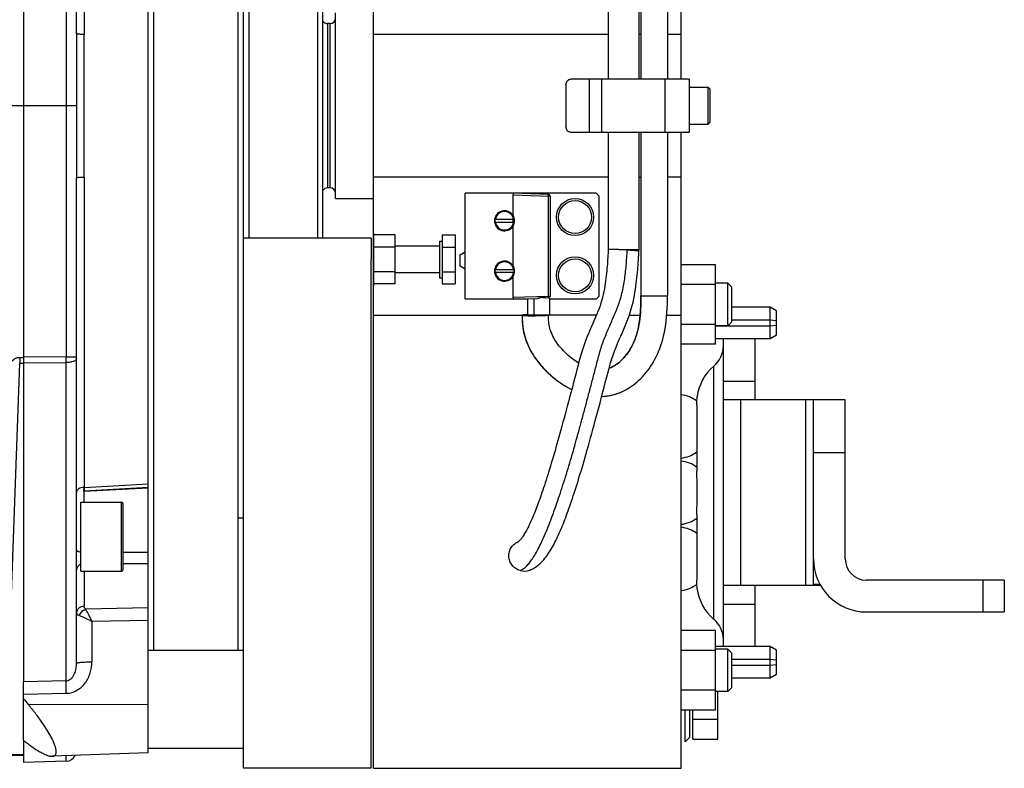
# Model space of a CAD drawing. Extents: x -849 to 1181, y 8 to 1248.
# Tile 14 of 35: x -170 to 15, y 551 to 692. Entities that reach past the tile are written whole.
import ezdxf

# ---------------------------------------------------------------- set-up
doc = ezdxf.new("R2010")
doc.units = 0
doc.header["$LTSCALE"] = 65.395
doc.layers.get('0').update_dxf_attribs({"linetype": 'CONTINUOUS'})

msp = doc.modelspace()

# ---------------------------------------------------------------- linework, layer by layer
at = {"color": 6, "linetype": 'CONTINUOUS'}
for p, q in [((-128.23, 551.04), (-128.23, 801.04)), ((-103.68, 551.04), (-103.68, 801.04)), ((-45.68, 681.04), (-45.68, 801.04)), ((-146.23, 553.93), (-146.23, 798.15)), ((-53.27, 790.54), (-53.27, 681.04)), ((-48.27, 790.54), (-48.27, 681.04)), ((-145.23, 778.79), (-145.23, 573.29)), ((-129.23, 573.29), (-129.23, 778.79)), ((-159.73, 689.67), (-159.73, 769.17)), ((-59.43, 763.84), (-59.43, 681.04)), ((-53.63, 763.84), (-53.63, 681.04)), ((-114.23, 651.04), (-114.23, 701.04)), ((-113.23, 651.04), (-113.23, 701.04)), ((-111.88, 691.54), (-112.38, 691.54)), ((-67.39, 680.04), (-67.39, 672.04)), ((-44.18, 681.04), (-66.53, 681.04)), ((-44.18, 681.04), (-44.18, 671.04)), ((-44.18, 679.54), (-40.58, 679.54)), ((-40.18, 679.14), (-40.58, 679.54)), ((-40.58, 672.54), (-40.58, 679.54)), ((-40.18, 672.94), (-40.18, 679.14)), ((-159.74, 676.04), (-196.23, 676.04)), ((-44.18, 672.54), (-40.58, 672.54)), ((-40.18, 672.94), (-40.58, 672.54)), ((-66.53, 671.04), (-44.18, 671.04)), ((-59.43, 671.04), (-59.43, 648.91)), ((-53.63, 671.04), (-53.63, 648.84)), ((-53.27, 671.04), (-53.27, 640.19)), ((-48.27, 671.04), (-48.27, 640.19)), ((-45.68, 551.04), (-45.68, 671.04)), ((-159.73, 570.86), (-159.73, 662.41)), ((-111.88, 660.54), (-112.38, 660.54)), ((-61.68, 659.54), (-86.38, 659.54)), ((-86.38, 639.54), (-86.38, 659.54)), ((-70.67, 659.31), (-77.38, 659.54)), ((-61.68, 659.54), (-61.18, 659.04)), ((-110.88, 658.54), (-103.68, 658.54)), ((-77.38, 655.36), (-77.38, 659.24)), ((-70.38, 659.01), (-70.38, 640.07)), ((-77.38, 645.86), (-77.38, 653.32)), ((-104.13, 651.04), (-128.23, 651.04)), ((-99.63, 651.66), (-103.63, 651.66)), ((-99.63, 642.42), (-99.63, 651.66)), ((-91.28, 650.49), (-90.78, 650.49)), ((-91.28, 650.49), (-91.28, 643.59)), ((-90.78, 651.66), (-88.28, 651.66)), ((-90.78, 651.66), (-90.78, 642.42)), ((-99.63, 649.35), (-103.63, 649.35)), ((-91.28, 649.54), (-99.63, 649.54)), ((-90.78, 649.35), (-88.28, 649.35)), ((-104.13, 551.04), (-104.13, 647.04)), ((-99.63, 644.73), (-103.63, 644.73)), ((-91.28, 644.54), (-99.63, 644.54)), ((-90.78, 644.73), (-88.28, 644.73)), ((-39.18, 646.05), (-45.68, 646.05)), ((-39.18, 631.03), (-39.18, 646.05)), ((-91.28, 643.59), (-90.78, 643.59)), ((-77.38, 639.84), (-77.38, 643.82)), ((-99.63, 642.42), (-103.63, 642.42)), ((-90.78, 642.42), (-88.28, 642.42)), ((-39.18, 642.29), (-45.68, 642.29)), ((-36.88, 642.54), (-39.18, 642.54)), ((-36.13, 641.79), (-36.88, 642.54)), ((-36.88, 634.54), (-36.88, 642.54)), ((-36.13, 635.29), (-36.13, 641.79)), ((-74.68, 639.54), (-86.38, 639.54)), ((-77.38, 639.54), (-72.75, 639.7)), ((-74.68, 639.63), (-74.68, 636.54)), ((-73.48, 639.68), (-73.48, 636.54)), ((-70.48, 639.85), (-70.48, 636.54)), ((-61.68, 639.54), (-70.48, 639.54)), ((-61.18, 640.04), (-61.68, 639.54)), ((-53.19, 640.19), (-48.27, 640.19)), ((-28.88, 638.04), (-36.13, 638.04)), ((-27.68, 637.35), (-28.88, 638.04)), ((-28.88, 632.04), (-28.88, 638.04)), ((-27.68, 635.44), (-27.68, 637.35)), ((-36.13, 635.29), (-36.88, 634.54)), ((-39.18, 634.79), (-45.68, 634.79)), ((-36.88, 634.54), (-39.18, 634.54)), ((-27.68, 632.73), (-27.68, 634.64)), ((-28.88, 632.04), (-39.18, 632.04)), ((-37.71, 574.04), (-37.71, 632.04)), ((-31.71, 620.54), (-31.71, 632.04)), ((-27.68, 632.73), (-28.88, 632.04)), ((-39.18, 631.03), (-45.68, 631.03)), ((-14.71, 620.54), (-37.71, 620.54)), ((-20.71, 585.54), (-20.71, 620.54)), ((-14.71, 590.54), (-14.71, 620.54)), ((-42.71, 619.53), (-42.71, 607.18)), ((-43, 608.04), (-42.71, 608.04)), ((-158.32, 603.31), (-146.23, 603.98)), ((-158.31, 603.9), (-158.29, 603.9)), ((-158.93, 601.22), (-151.23, 601.22)), ((-42.71, 598.9), (-42.71, 586.55)), ((-43, 598.04), (-42.71, 598.04)), ((-158.93, 588.22), (-151.23, 588.22)), ((-19.37, 585.54), (-37.71, 585.54)), ((-31.71, 574.04), (-31.71, 585.54)), ((15.29, 586.54), (-10.71, 586.54)), ((15.29, 586.54), (15.29, 580.54)), ((-10.71, 580.54), (15.29, 580.54)), ((-39.18, 577.05), (-45.68, 577.05)), ((-39.18, 562.03), (-39.18, 577.05)), ((-28.88, 574.04), (-39.18, 574.04)), ((-27.68, 573.35), (-28.88, 574.04)), ((-28.88, 568.04), (-28.88, 574.04)), ((-128.23, 573.29), (-146.23, 573.29)), ((-39.18, 573.29), (-45.68, 573.29)), ((-36.88, 573.54), (-39.18, 573.54)), ((-36.13, 572.79), (-36.88, 573.54)), ((-36.88, 565.54), (-36.88, 573.54)), ((-36.13, 566.29), (-36.13, 572.79)), ((-27.68, 571.44), (-27.68, 573.35)), ((-27.68, 568.73), (-27.68, 570.64)), ((-27.68, 568.73), (-28.88, 568.04)), ((-169.73, 556.31), (-169.73, 567.38)), ((-28.88, 568.04), (-36.13, 568.04)), ((-39.18, 565.79), (-45.68, 565.79)), ((-36.88, 565.54), (-39.18, 565.54)), ((-38.78, 556.53), (-38.78, 565.54)), ((-36.13, 566.29), (-36.88, 565.54)), ((-39.18, 562.03), (-45.68, 562.03)), ((-43.48, 560.29), (-38.78, 560.29)), ((-44.88, 556.04), (-44.08, 556.84)), ((-43.48, 556.53), (-38.78, 556.53)), ((-169.73, 553.56), (-169.73, 552.11)), ((-146.23, 553.93), (-164.3, 553.3)), ((-128.23, 554.79), (-146.23, 554.79)), ((-161.66, 552.39), (-169.73, 552.11)), ((-104.13, 551.04), (-128.23, 551.04)), ((-103.68, 551.04), (-45.68, 551.04))]:
    msp.add_line(p, q, dxfattribs=at)
at = {"color": 2, "linetype": 'CONTINUOUS'}
for p, q in [((-169.73, 768.04), (-169.73, 567.38)), ((-110.88, 658.54), (-110.88, 693.54)), ((-103.68, 689.54), (-59.43, 689.54)), ((-53.27, 689.54), (-53.63, 689.54)), ((-48.27, 689.54), (-45.68, 689.54)), ((-59.43, 662.54), (-103.68, 662.54)), ((-53.63, 662.54), (-53.27, 662.54)), ((-45.68, 662.54), (-48.27, 662.54)), ((-77.38, 659.54), (-77.38, 659.24)), ((-61.18, 659.04), (-61.18, 640.04)), ((-80.76, 654.59), (-80.8, 654.59)), ((-80.8, 654.09), (-80.76, 654.09)), ((-77.26, 654.59), (-80.71, 654.59)), ((-80.71, 654.09), (-77.26, 654.09)), ((-77.38, 655.02), (-77.38, 655.14)), ((-77.38, 654.09), (-77.38, 654.59)), ((-77.17, 654.59), (-77.21, 654.59)), ((-77.21, 654.09), (-77.17, 654.09)), ((-103.63, 642.04), (-103.63, 652.04)), ((-77.38, 653.54), (-77.38, 653.66)), ((-104.13, 651.04), (-104.13, 647.04)), ((-88.28, 651.66), (-88.28, 642.42)), ((-87.34, 647.91), (-86.38, 648.46)), ((-53.63, 648.84), (-55.7, 648.84)), ((-87.34, 645.77), (-87.34, 647.91)), ((-86.38, 645.22), (-87.34, 645.77)), ((-77.17, 645.09), (-80.8, 645.09)), ((-77.17, 644.59), (-80.8, 644.59)), ((-77.38, 645.52), (-77.38, 645.64)), ((-77.38, 644.04), (-77.38, 644.16)), ((-77.38, 639.84), (-77.38, 639.54)), ((-70.67, 639.77), (-71.13, 639.76)), ((-70.38, 640.07), (-70.67, 640.07)), ((-53.19, 640.19), (-53.27, 640.19)), ((-103.68, 636.54), (-75.65, 636.54)), ((-75.68, 636.52), (-75.68, 636.52)), ((-61.66, 636.54), (-74.68, 636.54)), ((-55.44, 636.54), (-53.4, 636.54)), ((-48.38, 636.54), (-45.68, 636.54)), ((-28.88, 635.56), (-36.13, 635.56)), ((-27.68, 635.44), (-28.88, 635.56)), ((-27.68, 634.64), (-27.68, 635.44)), ((-39.18, 634.52), (-28.88, 634.52)), ((-28.88, 634.52), (-27.68, 634.64)), ((-158.32, 603.31), (-158.29, 604.03)), ((-158.31, 603.9), (-158.31, 603.42)), ((-158.31, 603.5), (-158.3, 603.6)), ((-158.31, 603.36), (-158.31, 603.39)), ((-158.31, 601.22), (-158.31, 603.31)), ((-42.64, 603.04), (-42.64, 603.16)), ((-158.93, 588.22), (-158.93, 601.22)), ((-128.23, 598.26), (-129.23, 598.26)), ((-28.88, 571.56), (-36.13, 571.56)), ((-36.13, 570.52), (-28.88, 570.52)), ((-27.68, 571.44), (-28.88, 571.56)), ((-28.88, 570.52), (-27.68, 570.64)), ((-27.68, 570.64), (-27.68, 571.44)), ((-44.88, 556.04), (-44.88, 562.03)), ((-44.08, 562.03), (-44.08, 556.84)), ((-43.48, 556.53), (-43.48, 562.03)), ((-169.73, 556.31), (-169.73, 553.56)), ((-169.73, 553.56), (-174.51, 553.56)), ((-174.51, 553.54), (-169.73, 553.54))]:
    msp.add_line(p, q, dxfattribs=at)
at = {"color": 9, "linetype": 'CONTINUOUS'}
for p, q in [((-158.29, 748.05), (-158.29, 689.49)), ((-161.66, 723.43), (-161.66, 628.64)), ((-127.23, 701.04), (-127.23, 651.04)), ((-112.38, 691.54), (-112.38, 660.54)), ((-111.88, 660.54), (-111.88, 691.54)), ((-62.97, 671.04), (-62.97, 681.04)), ((-60.72, 681.04), (-60.72, 671.04)), ((-48.68, 671.04), (-48.68, 681.04)), ((-158.29, 662.59), (-158.29, 604.03)), ((-77.38, 659.24), (-70.67, 659.01)), ((-70.38, 659.01), (-70.67, 659.01)), ((-70.67, 640.07), (-70.67, 659.01)), ((-55.7, 648.84), (-55.84, 648.84)), ((-70.67, 640.07), (-77.38, 639.84)), ((-170.44, 628.57), (-169.73, 628.57)), ((-170.44, 628.57), (-170.44, 627.5)), ((-161.66, 628.64), (-169.73, 628.58)), ((-172.91, 557.81), (-170.44, 627.5)), ((-170.44, 627.5), (-169.73, 627.5)), ((-169.73, 627.51), (-161.66, 627.57)), ((-161.66, 567.56), (-161.66, 627.57)), ((-39.49, 579.15), (-39.49, 626.93)), ((-37.71, 624.07), (-31.71, 624.07)), ((-34.49, 620.54), (-34.49, 585.54)), ((-22.17, 585.54), (-22.17, 620.54)), ((-14.71, 610.54), (-20.71, 610.54)), ((-158.31, 603.42), (-146.23, 604.07)), ((-158.29, 604.03), (-146.23, 604.7)), ((-151.23, 588.22), (-151.23, 601.22)), ((-150.93, 588.52), (-150.93, 600.92)), ((-146.23, 591.75), (-150.93, 591.77)), ((-146.23, 589.61), (-150.93, 589.61)), ((-158.29, 588.22), (-158.29, 581.62)), ((-20.71, 585.76), (-19.49, 585.76)), ((11.29, 580.54), (11.29, 586.54)), ((-37.71, 582.01), (-31.71, 582.01)), ((-146.23, 581.29), (-158.01, 581.04)), ((-156.84, 578.8), (-146.23, 579.01)), ((-156.84, 578.8), (-156.84, 571.12)), ((-161.66, 567.56), (-169.73, 567.38)), ((-169.73, 565.02), (-161.66, 565.19)), ((-168.83, 563.09), (-146.23, 563.16)), ((-161.66, 552.39), (-161.66, 553.39))]:
    msp.add_line(p, q, dxfattribs=at)
at = {"color": 6, "linetype": 'CONTINUOUS'}
for points in [[(-59.43, 648.91), (-59.44, 648.67), (-59.46, 648.25), (-59.49, 647.83), (-59.51, 647.42), (-59.54, 647), (-59.56, 646.59), (-59.59, 646.17), (-59.63, 645.75), (-59.66, 645.32), (-59.7, 644.88), (-59.74, 644.44), (-59.79, 643.99), (-59.85, 643.52), (-59.91, 643.04), (-59.98, 642.55), (-60.06, 642.04), (-60.15, 641.52), (-60.25, 640.99), (-60.36, 640.45), (-60.49, 639.91), (-60.63, 639.38), (-60.79, 638.85), (-60.96, 638.32), (-61.16, 637.79), (-61.37, 637.25), (-61.6, 636.7), (-61.83, 636.14), (-62.08, 635.57), (-62.33, 634.99), (-62.58, 634.4), (-62.84, 633.8), (-63.11, 633.17), (-63.38, 632.53), (-63.65, 631.85), (-63.91, 631.14), (-64.17, 630.39), (-64.42, 629.61), (-64.65, 628.8), (-64.88, 627.96), (-65.1, 627.11), (-65.33, 626.24), (-65.56, 625.37), (-65.79, 624.49), (-66.02, 623.6), (-66.25, 622.72), (-66.48, 621.86), (-66.7, 621.01), (-66.92, 620.17), (-67.14, 619.37), (-67.35, 618.58), (-67.56, 617.82), (-67.76, 617.07), (-67.96, 616.34), (-68.15, 615.62), (-68.35, 614.91), (-68.54, 614.22), (-68.73, 613.54), (-68.92, 612.88), (-69.1, 612.23), (-69.28, 611.59), (-69.46, 610.96), (-69.64, 610.35), (-69.82, 609.75), (-69.99, 609.16), (-70.16, 608.58), (-70.33, 608.02), (-70.5, 607.47), (-70.67, 606.93), (-70.83, 606.4), (-70.99, 605.89), (-71.15, 605.38), (-71.31, 604.89), (-71.47, 604.41), (-71.62, 603.94), (-71.77, 603.49), (-71.92, 603.05), (-72.07, 602.63), (-72.21, 602.22), (-72.35, 601.82), (-72.49, 601.44), (-72.62, 601.07), (-72.75, 600.72), (-72.88, 600.37), (-73.01, 600.03), (-73.14, 599.71), (-73.27, 599.39), (-73.39, 599.08), (-73.52, 598.77), (-73.64, 598.48), (-73.76, 598.19), (-73.89, 597.91), (-74.01, 597.64), (-74.13, 597.37), (-74.25, 597.12), (-74.37, 596.87), (-74.49, 596.62), (-74.61, 596.38), (-74.73, 596.15), (-74.84, 595.93), (-74.96, 595.71), (-75.08, 595.51), (-75.19, 595.32), (-75.3, 595.14), (-75.41, 594.97), (-75.51, 594.8), (-75.62, 594.66), (-75.71, 594.52), (-75.81, 594.39), (-75.9, 594.28), (-75.99, 594.17), (-76.07, 594.08), (-76.14, 594), (-76.21, 593.94), (-76.27, 593.89)], [(-59.39, 626.05), (-59.19, 626.79), (-58.98, 627.52), (-58.76, 628.27), (-58.52, 629), (-58.24, 629.74), (-57.95, 630.48), (-57.65, 631.2), (-57.34, 631.91), (-57.04, 632.59), (-56.76, 633.25), (-56.48, 633.9), (-56.22, 634.53), (-55.96, 635.15), (-55.72, 635.78), (-55.49, 636.41), (-55.27, 637.05), (-55.08, 637.7), (-54.9, 638.35), (-54.75, 638.99), (-54.61, 639.61), (-54.49, 640.22), (-54.38, 640.82), (-54.29, 641.41), (-54.2, 641.98), (-54.13, 642.54), (-54.06, 643.08), (-54, 643.6), (-53.95, 644.1), (-53.9, 644.59), (-53.86, 645.07), (-53.82, 645.55), (-53.79, 646.02), (-53.76, 646.48), (-53.73, 646.94), (-53.7, 647.4), (-53.68, 647.87), (-53.65, 648.34), (-53.63, 648.69)], [(-53.27, 640.16), (-53.26, 639.59), (-53.27, 638.92), (-53.29, 638.28), (-53.31, 637.65), (-53.35, 637.03), (-53.41, 636.44), (-53.47, 635.86), (-53.55, 635.31), (-53.64, 634.77), (-53.74, 634.24), (-53.85, 633.74), (-53.98, 633.25), (-54.11, 632.79), (-54.26, 632.33), (-54.42, 631.9), (-54.58, 631.49), (-54.76, 631.09), (-54.94, 630.71), (-55.13, 630.35), (-55.34, 630), (-55.54, 629.67), (-55.76, 629.36), (-55.98, 629.07), (-56.2, 628.79), (-56.43, 628.53), (-56.66, 628.28), (-56.89, 628.05), (-57.12, 627.84), (-57.36, 627.63), (-57.59, 627.45), (-57.83, 627.27), (-58.07, 627.11), (-58.3, 626.97), (-58.54, 626.83), (-58.77, 626.72), (-58.85, 626.68)], [(-56.76, 622.14), (-56.46, 622.28), (-56.1, 622.47), (-55.74, 622.67), (-55.39, 622.89), (-55.03, 623.13), (-54.68, 623.38), (-54.33, 623.65), (-53.98, 623.94), (-53.63, 624.25), (-53.29, 624.58), (-52.96, 624.92), (-52.63, 625.27), (-52.32, 625.64), (-52.01, 626.03), (-51.71, 626.43), (-51.42, 626.85), (-51.14, 627.28), (-50.87, 627.73), (-50.61, 628.2), (-50.37, 628.68), (-50.13, 629.18), (-49.91, 629.7), (-49.7, 630.25), (-49.5, 630.81), (-49.31, 631.4), (-49.13, 632.02), (-48.97, 632.65), (-48.83, 633.31), (-48.7, 633.99), (-48.58, 634.7), (-48.49, 635.43), (-48.41, 636.19), (-48.35, 636.97), (-48.3, 637.77), (-48.27, 638.61), (-48.26, 639.47), (-48.27, 640.19)], [(-75.68, 636.52), (-75.68, 636.15), (-75.66, 635.62), (-75.64, 635.13), (-75.6, 634.65), (-75.54, 634.2), (-75.47, 633.75), (-75.39, 633.33), (-75.29, 632.9), (-75.18, 632.48), (-75.05, 632.07), (-74.9, 631.64), (-74.73, 631.21), (-74.55, 630.78), (-74.34, 630.35), (-74.12, 629.91), (-73.87, 629.48), (-73.6, 629.05), (-73.32, 628.62), (-73.02, 628.19), (-72.7, 627.76), (-72.36, 627.33), (-71.99, 626.9), (-71.61, 626.48), (-71.2, 626.06), (-70.77, 625.63), (-70.31, 625.22), (-69.85, 624.82), (-69.37, 624.43), (-68.9, 624.08), (-68.43, 623.74), (-67.97, 623.44), (-67.51, 623.15), (-67.06, 622.89), (-66.62, 622.65), (-66.31, 622.5)], [(-65.01, 627.48), (-65.16, 627.57), (-65.45, 627.77), (-65.75, 627.97), (-66.06, 628.19), (-66.36, 628.43), (-66.67, 628.68), (-66.97, 628.94), (-67.27, 629.21), (-67.57, 629.5), (-67.86, 629.79), (-68.14, 630.09), (-68.4, 630.4), (-68.66, 630.7), (-68.9, 631.02), (-69.12, 631.33), (-69.33, 631.65), (-69.53, 631.97), (-69.71, 632.28), (-69.87, 632.59), (-70.02, 632.89), (-70.14, 633.2), (-70.26, 633.5), (-70.35, 633.79), (-70.43, 634.09), (-70.5, 634.38), (-70.56, 634.68), (-70.6, 634.98), (-70.63, 635.29), (-70.66, 635.62), (-70.67, 635.96), (-70.68, 636.33), (-70.68, 636.54)], [(-74.22, 588.44), (-74, 588.53), (-73.65, 588.69), (-73.29, 588.9), (-72.95, 589.12), (-72.64, 589.36), (-72.34, 589.61), (-72.07, 589.87), (-71.82, 590.13), (-71.59, 590.39), (-71.36, 590.66), (-71.15, 590.93), (-70.95, 591.21), (-70.75, 591.49), (-70.56, 591.79), (-70.37, 592.08), (-70.18, 592.39), (-70, 592.7), (-69.82, 593.02), (-69.64, 593.35), (-69.47, 593.69), (-69.3, 594.03), (-69.13, 594.37), (-68.97, 594.72), (-68.81, 595.06), (-68.65, 595.4), (-68.5, 595.75), (-68.34, 596.11), (-68.19, 596.47), (-68.04, 596.84), (-67.89, 597.22), (-67.74, 597.6), (-67.59, 597.98), (-67.44, 598.38), (-67.29, 598.78), (-67.14, 599.19), (-66.98, 599.61), (-66.83, 600.05), (-66.67, 600.5), (-66.51, 600.96), (-66.34, 601.44), (-66.18, 601.94), (-66.01, 602.45), (-65.83, 602.98), (-65.66, 603.52), (-65.48, 604.07), (-65.3, 604.64), (-65.12, 605.23), (-64.94, 605.83), (-64.75, 606.44), (-64.56, 607.07), (-64.37, 607.71), (-64.18, 608.37), (-63.98, 609.04), (-63.78, 609.73), (-63.58, 610.43), (-63.38, 611.15), (-63.17, 611.88), (-62.96, 612.64), (-62.75, 613.4), (-62.53, 614.19), (-62.31, 614.99), (-62.09, 615.81), (-61.86, 616.66), (-61.63, 617.52), (-61.39, 618.4), (-61.16, 619.3), (-60.91, 620.22), (-60.67, 621.13), (-60.43, 622.04), (-60.2, 622.92), (-59.99, 623.75), (-59.39, 626.05)], [(-58.91, 626.65), (-59.05, 626.59), (-59.26, 626.51)], [(-60.65, 621.2), (-60.5, 621.21), (-60.12, 621.23), (-59.75, 621.27), (-59.37, 621.33), (-59, 621.4), (-58.63, 621.48), (-58.26, 621.58), (-57.89, 621.69), (-57.53, 621.82), (-57.16, 621.96), (-56.88, 622.08)], [(-76.27, 593.89), (-76.3, 593.86), (-76.33, 593.84), (-76.34, 593.83), (-76.33, 593.84), (-76.29, 593.85), (-76.27, 593.86)]]:
    msp.add_lwpolyline(points, dxfattribs=at)
at = {"color": 2, "linetype": 'CONTINUOUS'}
msp.add_lwpolyline([(-158.32, 603.31), (-158.32, 603.31), (-158.31, 603.34)], dxfattribs=at)
at = {"color": 6, "linetype": 'CONTINUOUS'}
for centre, radius in [((-65.68, 655.04), 3.5), ((-65.68, 655.04), 3.1), ((-65.68, 644.04), 3.5), ((-65.68, 644.04), 3.1)]:
    msp.add_circle(centre, radius, dxfattribs=at)
for centre, radius, start, end in [((-112.38, 692.54), 1, 211.7391, 270), ((-111.88, 692.54), 1, 270, 360), ((-112.38, 659.54), 1, 90, 148.2609), ((-111.88, 659.54), 1, 0, 90), ((-78.98, 654.34), 1.9, 32.6369, 327.3631), ((-64.31, 358.92), 290.04, 88.3277, 88.6129), ((-78.98, 644.84), 1.9, 32.6369, 327.3631), ((-78.98, 644.84), 1.83, 172.1482, 187.8518), ((-78.98, 644.84), 1.83, 352.1482, 7.8518), ((-42.71, 630.76), 5, 310.0052, 359.8705), ((-278.76, 628.1), 117.1, 359.7404, 0.2642), ((-33.71, 620.04), 9, 130.0052, 172.8191), ((-46.32, 615.54), 6, 52.791, 83.9209), ((-46.32, 615.54), 6, 276.0791, 306.9993), ((-46.32, 603.04), 6, 53.0007, 83.9209), ((-151.23, 600.92), 0.3, 0, 90), ((-46.32, 603.04), 6, 276.0791, 306.9993), ((-46.32, 590.54), 6, 53.0007, 83.9209), ((-10.71, 590.54), 10, 180, 270), ((-10.71, 590.54), 4, 180, 270), ((-151.23, 588.52), 0.3, 270, 360), ((-46.32, 590.54), 6, 276.0791, 307.209), ((-33.71, 586.04), 9, 187.1809, 229.9948), ((-42.71, 575.32), 5, 0.1295, 49.9948), ((-161.73, 554.39), 2, 272, 331.9761)]:
    msp.add_arc(centre, radius, start, end, dxfattribs=at)
at = {"color": 2, "linetype": 'CONTINUOUS'}
for centre, radius, start, end in [((-70.68, 659.01), 0.3, 0, 88), ((-78.98, 654.34), 1.79, 8.0273, 171.9727), ((-78.98, 654.34), 1.74, 8.2587, 171.7413), ((-78.98, 654.34), 1.83, 172.1482, 187.8518), ((-78.98, 654.34), 1.79, 188.0273, 351.9727), ((-78.98, 654.34), 1.74, 188.2587, 351.7413), ((-78.98, 654.34), 1.9, 327.3631, 32.6369), ((-78.98, 654.34), 1.83, 352.1482, 7.8518), ((-78.98, 644.84), 1.79, 8.0273, 171.9727), ((-78.98, 644.84), 1.74, 8.2587, 171.7413), ((-78.98, 644.84), 1.79, 188.0273, 351.9727), ((-78.98, 644.84), 1.74, 188.2587, 351.7413), ((-78.98, 644.84), 1.9, 327.3631, 32.6369), ((-53.13, 639.87), 0.326, 105.58, 107.5977), ((-53.1, 639.74), 0.457, 103.989, 105.5973), ((-53.06, 639.58), 0.62, 102.6877, 104.0003), ((-159.58, 592.27), 0.154, 180.0615, 190.5077), ((-75.27, 591.21), 2.96, 254.4392, 290.714)]:
    msp.add_arc(centre, radius, start, end, dxfattribs=at)
at = {"color": 9, "linetype": 'CONTINUOUS'}
for centre, radius, start, end in [((-61.18, 631.73), 5.56, 290.1407, 294.0317), ((-61.26, 631.91), 5.76, 294.0095, 294.7485), ((-61.26, 631.91), 10.76, 294.0113, 294.7455)]:
    msp.add_arc(centre, radius, start, end, dxfattribs=at)
at = {"color": 2, "linetype": 'CONTINUOUS'}
for points, knots in [([(-159.73, 689.67), (-159.73, 687.4), (-159.75, 682.86), (-159.75, 678.31), (-159.74, 676.04)], [0, 0, 0, 0, 0.499576, 1, 1, 1, 1]), ([(-158.29, 689.49), (-158.47, 689.49), (-158.74, 689.5), (-159.08, 689.52), (-159.3, 689.54), (-159.48, 689.57), (-159.6, 689.59), (-159.67, 689.62), (-159.71, 689.63), (-159.73, 689.65), (-159.73, 689.67)], [0, 0, 0, 0, 0.377519, 0.54723, 0.695934, 0.818402, 0.910573, 0.944509, 0.970271, 1, 1, 1, 1]), ([(-158.3, 676.04), (-158.31, 678.29), (-158.31, 682.77), (-158.29, 687.25), (-158.29, 689.49)], [0, 0, 0, 0, 0.500903, 1, 1, 1, 1]), ([(-159.74, 676.04), (-159.75, 673.77), (-159.75, 669.22), (-159.73, 664.68), (-159.73, 662.41)], [0, 0, 0, 0, 0.500422, 1, 1, 1, 1]), ([(-158.29, 662.59), (-158.29, 663.71), (-158.29, 665.95), (-158.31, 670.43), (-158.31, 673.79), (-158.3, 676.04)], [0, 0, 0, 0, 0.249214, 0.499101, 1, 1, 1, 1]), ([(-159.73, 662.41), (-159.73, 662.43), (-159.71, 662.45), (-159.67, 662.46), (-159.6, 662.49), (-159.48, 662.51), (-159.3, 662.54), (-159.08, 662.56), (-158.74, 662.58), (-158.47, 662.59), (-158.29, 662.59)], [0, 0, 0, 0, 0.029729, 0.055491, 0.089427, 0.181598, 0.304066, 0.45277, 0.622481, 1, 1, 1, 1]), ([(-55.7, 648.84), (-55.56, 648.83), (-55.3, 648.82), (-54.91, 648.79), (-54.55, 648.77), (-54.28, 648.75), (-54.09, 648.74), (-53.97, 648.73), (-53.86, 648.72), (-53.78, 648.72), (-53.72, 648.71), (-53.68, 648.7), (-53.65, 648.7), (-53.64, 648.7), (-53.64, 648.7), (-53.63, 648.69), (-53.63, 648.69)], [0, 0, 0, 0, 0.196003, 0.386326, 0.562553, 0.716266, 0.782381, 0.840303, 0.889565, 0.929756, 0.960732, 0.982582, 0.990123, 0.995469, 0.998697, 1, 1, 1, 1]), ([(-70.67, 640.07), (-70.67, 640.04), (-70.67, 639.98), (-70.67, 639.91), (-70.67, 639.86), (-70.67, 639.83), (-70.67, 639.8), (-70.67, 639.79), (-70.67, 639.78), (-70.67, 639.78), (-70.67, 639.77), (-70.67, 639.77)], [0, 0, 0, 0, 0.38191, 0.554436, 0.70567, 0.829837, 0.922209, 0.95534, 0.979354, 0.994107, 1, 1, 1, 1]), ([(-70.67, 639.77), (-70.65, 639.78), (-70.61, 639.78), (-70.56, 639.8), (-70.53, 639.81), (-70.51, 639.83), (-70.5, 639.84), (-70.49, 639.84), (-70.49, 639.85), (-70.48, 639.85), (-70.48, 639.85)], [0, 0, 0, 0, 0.400472, 0.568046, 0.712896, 0.832516, 0.923239, 0.956322, 0.980382, 1, 1, 1, 1]), ([(-53.27, 640.16), (-53.27, 640.16), (-53.27, 640.16), (-53.26, 640.17), (-53.26, 640.17)], [0, 0, 0, 0, 0.185265, 1, 1, 1, 1]), ([(-53.26, 640.17), (-53.25, 640.17), (-53.25, 640.17), (-53.24, 640.18), (-53.23, 640.18)], [0, 0, 0, 0, 0.205072, 1, 1, 1, 1]), ([(-75.6, 636.55), (-75.61, 636.55), (-75.63, 636.54), (-75.66, 636.54), (-75.67, 636.53), (-75.68, 636.53), (-75.68, 636.52)], [0, 0, 0, 0, 0.409217, 0.707553, 0.899192, 1, 1, 1, 1]), ([(-75.68, 636.52), (-75.68, 636.52), (-75.67, 636.51), (-75.66, 636.51), (-75.65, 636.5)], [0, 0, 0, 0, 0.319973, 1, 1, 1, 1]), ([(-75.65, 636.5), (-75.65, 636.5), (-75.64, 636.5), (-75.63, 636.5), (-75.62, 636.5)], [0, 0, 0, 0, 0.224763, 1, 1, 1, 1]), ([(-75.62, 636.5), (-75.59, 636.49), (-75.51, 636.48), (-75.26, 636.46), (-74.83, 636.44), (-74.22, 636.43), (-73.52, 636.43), (-72.82, 636.44), (-72.16, 636.45), (-71.56, 636.47), (-71.18, 636.49), (-71.02, 636.5)], [0, 0, 0, 0, 0.022157, 0.056135, 0.15955, 0.300401, 0.458509, 0.611039, 0.755797, 0.892663, 1, 1, 1, 1]), ([(-74.69, 636.61), (-74.88, 636.61), (-75.13, 636.59), (-75.44, 636.57), (-75.55, 636.56), (-75.6, 636.55)], [0, 0, 0, 0, 0.622474, 0.845601, 1, 1, 1, 1]), ([(-71.02, 636.5), (-71.01, 636.5), (-70.97, 636.51), (-70.93, 636.51), (-70.9, 636.51)], [0, 0, 0, 0, 0.269674, 1, 1, 1, 1]), ([(-70.9, 636.51), (-70.89, 636.51), (-70.86, 636.52), (-70.83, 636.52), (-70.81, 636.53)], [0, 0, 0, 0, 0.275888, 1, 1, 1, 1]), ([(-70.81, 636.53), (-70.8, 636.53), (-70.77, 636.53), (-70.74, 636.54), (-70.72, 636.54)], [0, 0, 0, 0, 0.300581, 1, 1, 1, 1]), ([(-42.71, 619.53), (-42.71, 619.77), (-42.7, 620.18), (-42.68, 620.65), (-42.66, 620.92), (-42.65, 621.05), (-42.64, 621.12), (-42.64, 621.16), (-42.64, 621.16)], [0, 0, 0, 0, 0.438707, 0.750942, 0.859814, 0.937822, 0.984426, 1, 1, 1, 1]), ([(-42.64, 603.16), (-42.64, 603.88), (-42.66, 604.94), (-42.69, 606.28), (-42.71, 606.89), (-42.71, 607.18)], [0, 0, 0, 0, 0.54019, 0.786216, 1, 1, 1, 1]), ([(-158.29, 604.03), (-158.47, 604.03), (-158.83, 603.98), (-159.24, 603.8), (-159.49, 603.61), (-159.63, 603.44), (-159.71, 603.26), (-159.73, 603.13), (-159.73, 603.07)], [0, 0, 0, 0, 0.297121, 0.567913, 0.688992, 0.799888, 0.902363, 1, 1, 1, 1]), ([(-42.71, 598.9), (-42.71, 599.2), (-42.69, 599.83), (-42.66, 601.21), (-42.64, 602.29), (-42.64, 603.04)], [0, 0, 0, 0, 0.21369, 0.460004, 1, 1, 1, 1]), ([(-76.06, 588.35), (-76.35, 588.44), (-76.91, 588.69), (-77.59, 589.31), (-78.05, 590.12), (-78.22, 591.03), (-78.11, 591.94), (-77.72, 592.78), (-77.09, 593.45), (-76.55, 593.76), (-76.27, 593.86)], [0, 0, 0, 0, 0.125011, 0.250002, 0.374987, 0.499972, 0.624963, 0.749965, 0.874979, 1, 1, 1, 1]), ([(-159.73, 592.27), (-159.73, 592.16), (-159.58, 592.05), (-159.41, 591.97), (-159.21, 591.9), (-159.05, 591.86), (-158.93, 591.84)], [0, 0, 0, 0, 0.334868, 0.472906, 0.632081, 1, 1, 1, 1]), ([(-42.64, 584.91), (-42.64, 584.92), (-42.64, 584.96), (-42.65, 585.03), (-42.66, 585.16), (-42.68, 585.43), (-42.7, 585.9), (-42.71, 586.31), (-42.71, 586.55)], [0, 0, 0, 0, 0.015546, 0.062257, 0.140086, 0.249114, 0.561312, 1, 1, 1, 1]), ([(-158.29, 581.62), (-158.48, 581.61), (-158.85, 581.54), (-159.33, 581.27), (-159.65, 580.85), (-159.73, 580.52), (-159.73, 580.36)], [0, 0, 0, 0, 0.269811, 0.528113, 0.770076, 1, 1, 1, 1]), ([(-158.01, 581.04), (-158.09, 581.12), (-158.2, 581.26), (-158.27, 581.46), (-158.29, 581.57), (-158.29, 581.62)], [0, 0, 0, 0, 0.526946, 0.766411, 1, 1, 1, 1]), ([(-159.73, 580.36), (-159.73, 580.31), (-159.7, 580.21), (-159.59, 580.07), (-159.41, 579.95), (-159.26, 579.89), (-159.18, 579.85)], [0, 0, 0, 0, 0.178607, 0.39194, 0.662605, 1, 1, 1, 1]), ([(-159.18, 579.85), (-159.09, 580.13), (-158.77, 580.63), (-158.28, 580.95), (-158.01, 581.04)], [0, 0, 0, 0, 0.503665, 1, 1, 1, 1])]:
    msp.add_open_spline(points, degree=3, knots=knots, dxfattribs=at)
at = {"color": 6, "linetype": 'CONTINUOUS'}
for points, knots in [([(-67.39, 680.04), (-67.39, 680.17), (-67.35, 680.43), (-67.16, 680.76), (-66.88, 680.98), (-66.64, 681.04), (-66.53, 681.04)], [0, 0, 0, 0, 0.266328, 0.5234, 0.766782, 1, 1, 1, 1]), ([(-66.53, 671.04), (-66.64, 671.04), (-66.88, 671.09), (-67.16, 671.32), (-67.35, 671.65), (-67.39, 671.91), (-67.39, 672.04)], [0, 0, 0, 0, 0.233218, 0.4766, 0.733672, 1, 1, 1, 1]), ([(-57.29, 648.88), (-57.43, 648.89), (-57.72, 648.89), (-58.13, 648.9), (-58.5, 648.91), (-58.77, 648.91), (-58.96, 648.91), (-59.08, 648.92), (-59.18, 648.92), (-59.27, 648.92), (-59.33, 648.92), (-59.37, 648.92), (-59.39, 648.92), (-59.4, 648.91), (-59.42, 648.91), (-59.42, 648.91), (-59.43, 648.91), (-59.43, 648.91)], [0, 0, 0, 0, 0.207602, 0.400298, 0.572959, 0.720986, 0.784501, 0.840437, 0.88842, 0.928131, 0.959307, 0.971629, 0.981744, 0.98964, 0.995304, 0.998738, 1, 1, 1, 1]), ([(-71.13, 639.76), (-71.19, 639.76), (-71.32, 639.77), (-71.52, 639.8), (-71.72, 639.84), (-72.01, 639.86), (-72.29, 639.79), (-72.55, 639.72), (-72.69, 639.7), (-72.75, 639.7)], [0, 0, 0, 0, 0.113526, 0.235809, 0.363879, 0.49504, 0.756431, 0.881945, 1, 1, 1, 1]), ([(-164.3, 553.3), (-164.19, 553.3), (-164.03, 553.33), (-163.85, 553.42), (-163.74, 553.52), (-163.66, 553.65), (-163.6, 553.8), (-163.56, 553.97), (-163.55, 554.18), (-163.57, 554.4), (-163.62, 554.75), (-163.76, 555.24), (-164, 555.87), (-164.32, 556.57), (-164.71, 557.31), (-165.34, 558.38), (-166.25, 559.77), (-167.48, 561.44), (-168.37, 562.54), (-168.83, 563.09)], [0, 0, 0, 0, 0.027534, 0.039909, 0.052036, 0.064559, 0.078098, 0.093166, 0.110122, 0.129185, 0.150467, 0.199731, 0.257566, 0.323065, 0.395116, 0.472566, 0.639526, 0.816998, 1, 1, 1, 1]), ([(-169.73, 556.31), (-169.2, 555.9), (-168.19, 555.14), (-166.91, 554.31), (-165.97, 553.79), (-165.35, 553.52), (-164.8, 553.34), (-164.46, 553.29), (-164.3, 553.3)], [0, 0, 0, 0, 0.321961, 0.604509, 0.727051, 0.834735, 0.925925, 1, 1, 1, 1])]:
    msp.add_open_spline(points, degree=3, knots=knots, dxfattribs=at)
at = {"color": 9, "linetype": 'CONTINUOUS'}
for points, knots in [([(-70.67, 659.01), (-70.67, 659.04), (-70.67, 659.1), (-70.67, 659.17), (-70.67, 659.21), (-70.67, 659.25), (-70.67, 659.28), (-70.67, 659.29), (-70.67, 659.3), (-70.67, 659.3), (-70.67, 659.31), (-70.67, 659.31)], [0, 0, 0, 0, 0.38191, 0.554436, 0.70567, 0.829837, 0.922209, 0.95534, 0.979354, 0.994107, 1, 1, 1, 1]), ([(-76.06, 588.35), (-75.87, 588.42), (-75.49, 588.62), (-74.95, 589.05), (-74.39, 589.64), (-73.83, 590.39), (-73.25, 591.3), (-72.65, 592.38), (-72.03, 593.62), (-71.14, 595.59), (-70.03, 598.39), (-68.74, 602.08), (-67.45, 606.07), (-66.2, 610.28), (-65.18, 613.9), (-64.37, 616.88), (-63.75, 619.17), (-63.13, 621.5), (-62.61, 623.47), (-62.19, 625.06), (-61.88, 626.27), (-61.56, 627.48), (-61.14, 629.12), (-60.66, 630.74), (-60.08, 632.31), (-59.61, 633.44), (-59.13, 634.55), (-58.65, 635.65), (-58.17, 636.77), (-57.7, 637.91), (-57.27, 639.09), (-56.9, 640.35), (-56.6, 641.69), (-56.36, 643.07), (-56.17, 644.47), (-56.03, 645.89), (-55.92, 647.35), (-55.87, 648.34), (-55.84, 648.84)], [0, 0, 0, 0, 0.009227, 0.019875, 0.032287, 0.046725, 0.063388, 0.08243, 0.103967, 0.128001, 0.182819, 0.244258, 0.309626, 0.377701, 0.448288, 0.484503, 0.521323, 0.558738, 0.596724, 0.615911, 0.635216, 0.654674, 0.674339, 0.713872, 0.733197, 0.752082, 0.770743, 0.789377, 0.808181, 0.827215, 0.846603, 0.866807, 0.888116, 0.910103, 0.931954, 0.95409, 0.976565, 1, 1, 1, 1]), ([(-58.85, 626.68), (-58.47, 626.85), (-57.71, 627.31), (-56.66, 628.23), (-55.66, 629.41), (-54.79, 630.9), (-54.08, 632.7), (-53.56, 634.84), (-53.28, 637.37), (-53.24, 639.18), (-53.26, 640.17)], [0, 0, 0, 0, 0.08072, 0.171382, 0.270976, 0.38076, 0.50542, 0.646769, 0.8083, 1, 1, 1, 1]), ([(-75.65, 636.5), (-75.65, 635.98), (-75.62, 635.21), (-75.52, 634.18), (-75.35, 633.22), (-75.05, 632.09), (-74.43, 630.49), (-73.46, 628.77), (-72.13, 627.03), (-70.73, 625.58), (-69.29, 624.35), (-67.83, 623.33), (-66.82, 622.76), (-66.31, 622.51)], [0, 0, 0, 0, 0.087932, 0.13136, 0.173689, 0.253622, 0.328147, 0.46325, 0.585472, 0.698531, 0.804195, 0.904163, 1, 1, 1, 1]), ([(-175.27, 617.45), (-175.25, 617.98), (-175.18, 619.05), (-174.97, 620.65), (-174.65, 622.22), (-174.29, 623.51), (-173.94, 624.53), (-173.64, 625.27), (-173.35, 625.88), (-173.1, 626.35), (-172.83, 626.81), (-172.45, 627.36), (-171.99, 627.86), (-171.57, 628.19), (-171.22, 628.4), (-170.85, 628.54), (-170.58, 628.57), (-170.44, 628.57)], [0, 0, 0, 0, 0.125012, 0.250025, 0.375038, 0.500047, 0.562563, 0.625079, 0.687593, 0.718855, 0.750116, 0.812614, 0.875076, 0.906328, 0.93757, 0.968794, 1, 1, 1, 1]), ([(-161.66, 628.64), (-161.54, 628.65), (-161.29, 628.65), (-160.93, 628.65), (-160.6, 628.66), (-160.35, 628.66), (-160.17, 628.67), (-160.06, 628.68), (-159.96, 628.68), (-159.88, 628.69), (-159.82, 628.69), (-159.77, 628.7), (-159.75, 628.71), (-159.73, 628.71), (-159.73, 628.71)], [0, 0, 0, 0, 0.196457, 0.384376, 0.556867, 0.707608, 0.773062, 0.831083, 0.881144, 0.922791, 0.955658, 0.979475, 0.994116, 1, 1, 1, 1]), ([(-159.73, 628.36), (-159.73, 628.31), (-159.76, 628.19), (-159.88, 628.05), (-160.07, 627.92), (-160.31, 627.8), (-160.6, 627.71), (-161.05, 627.61), (-161.41, 627.58), (-161.66, 627.57)], [0, 0, 0, 0, 0.069437, 0.150852, 0.250747, 0.370688, 0.50928, 0.663363, 1, 1, 1, 1]), ([(-60.65, 621.2), (-60, 621.23), (-58.71, 621.4), (-57.47, 621.82), (-56.88, 622.08)], [0, 0, 0, 0, 0.501272, 1, 1, 1, 1]), ([(-158.93, 589.48), (-159.05, 589.44), (-159.28, 589.31), (-159.54, 589.06), (-159.7, 588.77), (-159.73, 588.56), (-159.73, 588.46)], [0, 0, 0, 0, 0.282632, 0.54736, 0.786018, 1, 1, 1, 1]), ([(-159.18, 579.85), (-159.02, 579.79), (-158.67, 579.65), (-158.11, 579.4), (-157.49, 579.11), (-157.06, 578.91), (-156.84, 578.8)], [0, 0, 0, 0, 0.199874, 0.442181, 0.713101, 1, 1, 1, 1]), ([(-158.01, 581.04), (-157.83, 580.72), (-157.56, 580.18), (-157.17, 579.44), (-156.95, 579.01), (-156.84, 578.8)], [0, 0, 0, 0, 0.438411, 0.710366, 1, 1, 1, 1]), ([(-161.66, 565.19), (-161.31, 565.2), (-160.61, 565.3), (-159.62, 565.72), (-158.76, 566.35), (-157.82, 567.4), (-157.04, 569.01), (-156.84, 570.42), (-156.84, 571.12)], [0, 0, 0, 0, 0.125227, 0.250511, 0.375818, 0.501093, 0.750567, 1, 1, 1, 1]), ([(-161.66, 567.56), (-161.57, 567.56), (-161.38, 567.59), (-161.02, 567.72), (-160.65, 568), (-160.33, 568.42), (-160.09, 568.89), (-159.92, 569.37), (-159.77, 570.03), (-159.73, 570.53), (-159.73, 570.86)], [0, 0, 0, 0, 0.068618, 0.136621, 0.268224, 0.395228, 0.5191, 0.640955, 0.761488, 1, 1, 1, 1]), ([(-159.73, 570.86), (-159.73, 570.87), (-159.72, 570.89), (-159.68, 570.91), (-159.61, 570.94), (-159.52, 570.96), (-159.4, 570.98), (-159.19, 571.02), (-158.86, 571.05), (-158.41, 571.08), (-157.91, 571.11), (-157.37, 571.12), (-157.02, 571.12), (-156.84, 571.12)], [0, 0, 0, 0, 0.008822, 0.023645, 0.046667, 0.078715, 0.12018, 0.170993, 0.299028, 0.456444, 0.633259, 0.818015, 1, 1, 1, 1]), ([(-161.66, 565.19), (-161.67, 565.66), (-161.68, 566.32), (-161.68, 567.11), (-161.67, 567.43), (-161.66, 567.56)], [0, 0, 0, 0, 0.600244, 0.832772, 1, 1, 1, 1])]:
    msp.add_open_spline(points, degree=3, knots=knots, dxfattribs=at)
at = {"color": 6, "linetype": 'CONTINUOUS'}
msp.add_open_spline([(-169.73, 564.17), (-169.43, 563.81), (-169.13, 563.45), (-168.83, 563.09)], degree=3, dxfattribs=at)

doc.saveas('drawing.dxf')
